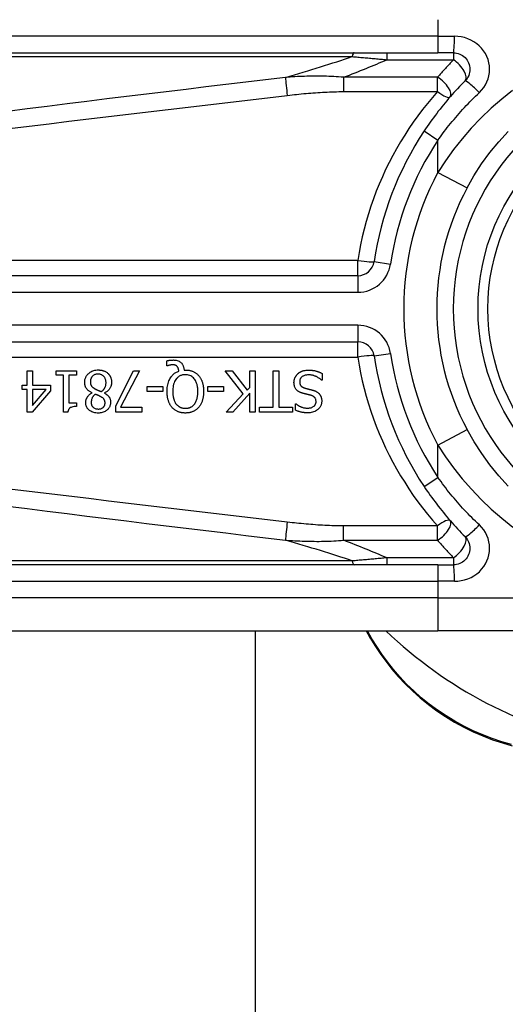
# Model space of a CAD drawing. Header units: inches. Extents: x 19 to 626, y 56 to 294.
# Tile 130 of 256: x 85.332 to 85.911, y 178.701 to 179.874. Entities that reach past the tile are written whole.
import ezdxf

# ---------------------------------------------------------------- set-up
doc = ezdxf.new("R2010")
doc.units = ezdxf.units.IN
doc.header["$MEASUREMENT"] = 0
doc.layers.add('Visible Edges(ANSI)', color=7, linetype='Continuous', lineweight=25)
doc.layers.add('Visible Tangent Edges(ANSI)', color=7, linetype='Continuous', lineweight=25)

msp = doc.modelspace()

# ---------------------------------------------------------------- linework, layer by layer
at = {"layer": 'Visible Edges(ANSI)'}
for p, q in [((85.1812, 179.8345), (85.8302, 179.8345)), ((85.8487, 179.8345), (85.8302, 179.8345)), ((85.7347, 179.5688), (85.0828, 179.5688)), ((85.0828, 179.4901), (85.7347, 179.4901)), ((85.5072, 179.4615), (85.5072, 179.4674)), ((85.5081, 179.4615), (85.5072, 179.4615)), ((85.3404, 179.4554), (85.3468, 179.4554)), ((85.3404, 179.4385), (85.3404, 179.4554)), ((85.3468, 179.4554), (85.3468, 179.4385)), ((85.3753, 179.4504), (85.3753, 179.4554)), ((85.3753, 179.4554), (85.3993, 179.4554)), ((85.384, 179.4504), (85.3753, 179.4504)), ((85.384, 179.406), (85.384, 179.4504)), ((85.3904, 179.4504), (85.3904, 179.4174)), ((85.3993, 179.4504), (85.3904, 179.4504)), ((85.3993, 179.4554), (85.3993, 179.4504)), ((85.4461, 179.4136), (85.4674, 179.4554)), ((85.4744, 179.4554), (85.4519, 179.412)), ((85.4674, 179.4554), (85.4744, 179.4554)), ((85.5276, 179.4564), (85.5291, 179.4564)), ((85.5981, 179.4282), (85.5766, 179.4554)), ((85.5766, 179.4554), (85.5851, 179.4554)), ((85.5851, 179.4554), (85.603, 179.4325)), ((85.6059, 179.4554), (85.6124, 179.4554)), ((85.6059, 179.4357), (85.6059, 179.4554)), ((85.6124, 179.4554), (85.6124, 179.4062)), ((85.6339, 179.412), (85.6339, 179.4554)), ((85.6339, 179.4554), (85.6405, 179.4554)), ((85.6405, 179.4554), (85.6405, 179.412)), ((85.6921, 179.4524), (85.6921, 179.4442)), ((85.3346, 179.4332), (85.3346, 179.4385)), ((85.3346, 179.4385), (85.3404, 179.4385)), ((85.3468, 179.4385), (85.3685, 179.4385)), ((85.3685, 179.4385), (85.3685, 179.4315)), ((85.4836, 179.4309), (85.4836, 179.4368)), ((85.4836, 179.4368), (85.5022, 179.4368)), ((85.5022, 179.4368), (85.5022, 179.4309)), ((85.556, 179.4309), (85.556, 179.4368)), ((85.556, 179.4368), (85.5746, 179.4368)), ((85.5746, 179.4368), (85.5746, 179.4309)), ((85.603, 179.4325), (85.6059, 179.4357)), ((85.6921, 179.4442), (85.6916, 179.4442)), ((85.3404, 179.4332), (85.3346, 179.4332)), ((85.3404, 179.4062), (85.3404, 179.4332)), ((85.3685, 179.4315), (85.3465, 179.4062)), ((85.3468, 179.4332), (85.3468, 179.414)), ((85.3468, 179.414), (85.3633, 179.4332)), ((85.3633, 179.4332), (85.3468, 179.4332)), ((85.4179, 179.4292), (85.4179, 179.4294)), ((85.4329, 179.4291), (85.4329, 179.4289)), ((85.5022, 179.4309), (85.4836, 179.4309)), ((85.5746, 179.4309), (85.556, 179.4309)), ((85.5778, 179.4062), (85.5981, 179.4282)), ((85.6059, 179.4288), (85.5857, 179.4062)), ((85.6059, 179.4062), (85.6059, 179.4288)), ((85.3904, 179.4174), (85.3993, 179.4174)), ((85.3993, 179.4174), (85.3993, 179.4129)), ((85.4461, 179.4062), (85.4461, 179.4136)), ((85.4519, 179.412), (85.4773, 179.412)), ((85.4773, 179.412), (85.4773, 179.4062)), ((85.6174, 179.4062), (85.6174, 179.412)), ((85.6174, 179.412), (85.6339, 179.412)), ((85.6405, 179.412), (85.657, 179.412)), ((85.657, 179.412), (85.657, 179.4062)), ((85.6605, 179.4085), (85.6605, 179.4163)), ((85.6605, 179.4163), (85.661, 179.4163)), ((85.3465, 179.4062), (85.3404, 179.4062)), ((85.3891, 179.406), (85.384, 179.406)), ((85.4773, 179.4062), (85.4461, 179.4062)), ((85.5857, 179.4062), (85.5778, 179.4062)), ((85.6124, 179.4062), (85.6059, 179.4062)), ((85.657, 179.4062), (85.6174, 179.4062)), ((85.8302, 179.2243), (85.1812, 179.2243)), ((85.8302, 179.2243), (85.8487, 179.2243)), ((85.1812, 179.1456), (85.8302, 179.1456)), ((85.6124, 179.1456), (85.6124, 165.5844)), ((85.7446, 179.1456), (85.7492, 179.1376)), ((86.0675, 179.1456), (85.8302, 179.1456))]:
    msp.add_line(p, q, dxfattribs=at)
at = {"layer": 'Visible Edges(ANSI)', "flags": 128}
for points in [[(85.8487, 179.8345), (85.8506, 179.8344), (85.8525, 179.8342), (85.8544, 179.8337), (85.8562, 179.833), (85.8579, 179.8322), (85.8596, 179.8312), (85.8611, 179.8301), (85.8626, 179.8288), (85.8639, 179.8274), (85.865, 179.8258), (85.866, 179.8242), (85.8668, 179.8224), (85.8675, 179.8206), (85.868, 179.8187), (85.8683, 179.8168), (85.8684, 179.8149), (85.8683, 179.8129), (85.868, 179.811), (85.8675, 179.8092), (85.8669, 179.8073), (85.866, 179.8056), (85.865, 179.8039), (85.8639, 179.8024), (85.8626, 179.8009)], [(85.8626, 179.8009), (85.8603, 179.7987), (85.8581, 179.7964), (85.8559, 179.7941), (85.8537, 179.7917), (85.8515, 179.7894), (85.8493, 179.787), (85.8472, 179.7846), (85.8451, 179.7822), (85.843, 179.7798), (85.8409, 179.7773), (85.8388, 179.7749), (85.8367, 179.7724), (85.8347, 179.7699), (85.8327, 179.7674), (85.8307, 179.7648), (85.8288, 179.7623), (85.8268, 179.7597), (85.8249, 179.7571), (85.823, 179.7545), (85.8211, 179.7519), (85.8193, 179.7493), (85.8174, 179.7466), (85.8156, 179.7439), (85.8138, 179.7413)], [(85.865, 179.6735), (85.8732, 179.688), (85.8823, 179.702), (85.8922, 179.7156), (85.9027, 179.7285), (85.9139, 179.7408)], [(85.5072, 179.4674), (85.5076, 179.4675), (85.508, 179.4676), (85.5084, 179.4677), (85.5088, 179.4678), (85.5091, 179.4678), (85.5095, 179.4679), (85.5098, 179.468), (85.5102, 179.468), (85.5105, 179.4681), (85.5108, 179.4681), (85.5111, 179.4681), (85.5114, 179.4682), (85.5117, 179.4682), (85.512, 179.4682), (85.5123, 179.4682), (85.5125, 179.4683), (85.5128, 179.4683), (85.5131, 179.4683), (85.5134, 179.4683), (85.5137, 179.4683), (85.514, 179.4683), (85.5143, 179.4683), (85.5146, 179.4683), (85.5149, 179.4684)], [(85.5138, 179.4626), (85.5136, 179.4626), (85.5134, 179.4626), (85.5133, 179.4626), (85.5131, 179.4626), (85.5129, 179.4626), (85.5128, 179.4626), (85.5126, 179.4626), (85.5124, 179.4626), (85.5122, 179.4625), (85.5121, 179.4625), (85.5119, 179.4625), (85.5117, 179.4624), (85.5115, 179.4624), (85.5114, 179.4624), (85.5112, 179.4623), (85.511, 179.4623), (85.5109, 179.4623), (85.5107, 179.4622), (85.5105, 179.4622), (85.5101, 179.4621), (85.5096, 179.462), (85.5091, 179.4618), (85.5086, 179.4617), (85.5081, 179.4615)], [(85.5194, 179.4607), (85.5193, 179.4608), (85.5191, 179.461), (85.519, 179.4611), (85.5188, 179.4613), (85.5186, 179.4614), (85.5184, 179.4616), (85.5182, 179.4617), (85.518, 179.4618), (85.5178, 179.4619), (85.5176, 179.462), (85.5174, 179.4621), (85.5172, 179.4622), (85.517, 179.4623), (85.5167, 179.4623), (85.5165, 179.4624), (85.5162, 179.4625), (85.5159, 179.4625), (85.5156, 179.4626), (85.5153, 179.4626), (85.515, 179.4626), (85.5147, 179.4626), (85.5144, 179.4626), (85.5141, 179.4626), (85.5138, 179.4626)], [(85.5149, 179.4684), (85.516, 179.4683), (85.5172, 179.4682), (85.5183, 179.468), (85.5195, 179.4677), (85.5206, 179.4673), (85.5216, 179.4669), (85.5224, 179.4663), (85.5232, 179.4658), (85.5238, 179.4653), (85.5243, 179.4648), (85.5248, 179.4644), (85.5252, 179.4638), (85.5255, 179.4633), (85.5259, 179.4628), (85.5262, 179.4622), (85.5265, 179.4616), (85.5267, 179.461), (85.5269, 179.4603), (85.5271, 179.4597), (85.5273, 179.4591), (85.5274, 179.4584), (85.5275, 179.4577), (85.5276, 179.4571), (85.5276, 179.4564)], [(85.5213, 179.455), (85.5213, 179.4552), (85.5213, 179.4554), (85.5213, 179.4556), (85.5212, 179.4559), (85.5212, 179.4561), (85.5212, 179.4563), (85.5211, 179.4565), (85.5211, 179.4567), (85.5211, 179.4569), (85.521, 179.4571), (85.521, 179.4573), (85.5209, 179.4575), (85.5209, 179.4577), (85.5208, 179.4579), (85.5208, 179.4581), (85.5207, 179.4583), (85.5206, 179.4585), (85.5205, 179.4588), (85.5204, 179.459), (85.5203, 179.4594), (85.5201, 179.4597), (85.5199, 179.46), (85.5197, 179.4604), (85.5194, 179.4607)], [(85.4092, 179.4417), (85.4092, 179.4425), (85.4093, 179.4434), (85.4094, 179.4442), (85.4095, 179.4451), (85.4098, 179.4459), (85.41, 179.4467), (85.4104, 179.4475), (85.4107, 179.4483), (85.4111, 179.4491), (85.4116, 179.4498), (85.4121, 179.4505), (85.4127, 179.4511), (85.4133, 179.4518), (85.4139, 179.4524), (85.4147, 179.4531), (85.4156, 179.4537), (85.4166, 179.4543), (85.4177, 179.4549), (85.4188, 179.4554), (85.4201, 179.4558), (85.4213, 179.4561), (85.4226, 179.4563), (85.4239, 179.4565), (85.4252, 179.4565)], [(85.4251, 179.4516), (85.4243, 179.4516), (85.4236, 179.4515), (85.4228, 179.4514), (85.4221, 179.4512), (85.4213, 179.4509), (85.4206, 179.4506), (85.42, 179.4503), (85.4194, 179.4499), (85.419, 179.4495), (85.4185, 179.4492), (85.4182, 179.4488), (85.4178, 179.4484), (85.4175, 179.4479), (85.4172, 179.4475), (85.417, 179.447), (85.4167, 179.4465), (85.4165, 179.446), (85.4164, 179.4455), (85.4162, 179.445), (85.4161, 179.4445), (85.4161, 179.4439), (85.416, 179.4434), (85.416, 179.4428), (85.416, 179.4423)], [(85.4346, 179.4413), (85.4346, 179.4421), (85.4345, 179.4429), (85.4344, 179.4437), (85.4342, 179.4444), (85.434, 179.4452), (85.4337, 179.4459), (85.4334, 179.4466), (85.433, 179.4472), (85.4326, 179.4478), (85.4322, 179.4483), (85.4318, 179.4488), (85.4314, 179.4492), (85.431, 179.4496), (85.4305, 179.4499), (85.4301, 179.4502), (85.4296, 179.4505), (85.429, 179.4508), (85.4285, 179.451), (85.428, 179.4512), (85.4274, 179.4513), (85.4269, 179.4515), (85.4263, 179.4515), (85.4257, 179.4516), (85.4251, 179.4516)], [(85.4252, 179.4565), (85.4257, 179.4565), (85.4261, 179.4565), (85.4265, 179.4565), (85.427, 179.4564), (85.4274, 179.4564), (85.4278, 179.4564), (85.4283, 179.4563), (85.4287, 179.4562), (85.4291, 179.4562), (85.4296, 179.4561), (85.43, 179.456), (85.4304, 179.4559), (85.4308, 179.4558), (85.4313, 179.4556), (85.4317, 179.4555), (85.4321, 179.4553), (85.4326, 179.4551), (85.4332, 179.4549), (85.4338, 179.4546), (85.4344, 179.4542), (85.4351, 179.4538), (85.4358, 179.4533), (85.4364, 179.4528), (85.437, 179.4523)], [(85.437, 179.4523), (85.4373, 179.452), (85.4376, 179.4517), (85.4379, 179.4514), (85.4381, 179.4511), (85.4384, 179.4507), (85.4386, 179.4504), (85.4389, 179.4501), (85.4391, 179.4497), (85.4393, 179.4494), (85.4395, 179.449), (85.4397, 179.4487), (85.4399, 179.4483), (85.44, 179.4479), (85.4402, 179.4475), (85.4404, 179.4471), (85.4405, 179.4466), (85.4407, 179.446), (85.4408, 179.4455), (85.441, 179.4449), (85.4411, 179.4443), (85.4411, 179.4437), (85.4412, 179.443), (85.4412, 179.4424), (85.4412, 179.4418)], [(85.5074, 179.4308), (85.5074, 179.4324), (85.5075, 179.434), (85.5076, 179.4356), (85.5078, 179.4372), (85.5081, 179.4388), (85.5085, 179.4404), (85.509, 179.4419), (85.5095, 179.4434), (85.5101, 179.4448), (85.5108, 179.4461), (85.5115, 179.4472), (85.5122, 179.4483), (85.5129, 179.4492), (85.5135, 179.45), (85.5142, 179.4506), (85.5149, 179.4513), (85.5156, 179.4519), (85.5163, 179.4525), (85.5171, 179.453), (85.5179, 179.4535), (85.5187, 179.4539), (85.5196, 179.4543), (85.5204, 179.4547), (85.5213, 179.455)], [(85.5291, 179.4508), (85.5283, 179.4508), (85.5274, 179.4508), (85.5266, 179.4507), (85.5258, 179.4505), (85.525, 179.4503), (85.5242, 179.45), (85.5234, 179.4497), (85.5226, 179.4494), (85.5219, 179.449), (85.5212, 179.4485), (85.5205, 179.448), (85.5199, 179.4475), (85.5193, 179.4469), (85.5186, 179.4462), (85.5179, 179.4452), (85.5171, 179.444), (85.5164, 179.4426), (85.5157, 179.441), (85.5152, 179.4394), (85.5148, 179.4377), (85.5145, 179.436), (85.5143, 179.4343), (85.5142, 179.4326), (85.5142, 179.4308)], [(85.5291, 179.4564), (85.5299, 179.4564), (85.5306, 179.4564), (85.5314, 179.4563), (85.5321, 179.4563), (85.5328, 179.4562), (85.5336, 179.4561), (85.5343, 179.4559), (85.535, 179.4558), (85.5357, 179.4556), (85.5364, 179.4554), (85.5371, 179.4551), (85.5378, 179.4549), (85.5385, 179.4546), (85.5392, 179.4543), (85.5398, 179.4539), (85.5405, 179.4535), (85.5411, 179.4531), (85.5417, 179.4527), (85.5423, 179.4523), (85.5429, 179.4518), (85.5435, 179.4513), (85.544, 179.4508), (85.5445, 179.4503), (85.545, 179.4497)], [(85.5441, 179.4308), (85.544, 179.4318), (85.544, 179.4329), (85.5439, 179.4339), (85.5439, 179.4349), (85.5437, 179.436), (85.5436, 179.437), (85.5434, 179.438), (85.5431, 179.439), (85.5429, 179.44), (85.5425, 179.4409), (85.5422, 179.4419), (85.5417, 179.4429), (85.5411, 179.444), (85.5405, 179.445), (85.5397, 179.446), (85.5388, 179.447), (85.5378, 179.4479), (85.5368, 179.4487), (85.5356, 179.4494), (85.5344, 179.4499), (85.5331, 179.4503), (85.5318, 179.4506), (85.5304, 179.4508), (85.5291, 179.4508)], [(85.545, 179.4497), (85.5455, 179.4491), (85.546, 179.4485), (85.5464, 179.4479), (85.5468, 179.4472), (85.5472, 179.4466), (85.5476, 179.4459), (85.548, 179.4452), (85.5483, 179.4445), (85.5486, 179.4438), (85.5489, 179.4431), (85.5491, 179.4424), (85.5494, 179.4416), (85.5496, 179.4408), (85.5498, 179.44), (85.55, 179.4392), (85.5502, 179.4384), (85.5503, 179.4375), (85.5505, 179.4366), (85.5506, 179.4357), (85.5507, 179.4348), (85.5508, 179.4338), (85.5508, 179.4329), (85.5509, 179.4319), (85.5509, 179.4308)], [(85.6586, 179.4414), (85.6586, 179.4418), (85.6587, 179.4423), (85.6587, 179.4428), (85.6588, 179.4433), (85.6588, 179.4438), (85.6589, 179.4442), (85.659, 179.4447), (85.6592, 179.4452), (85.6593, 179.4457), (85.6594, 179.4461), (85.6596, 179.4466), (85.6598, 179.447), (85.66, 179.4475), (85.6602, 179.4479), (85.6604, 179.4484), (85.6607, 179.4488), (85.6609, 179.4492), (85.6612, 179.4496), (85.6615, 179.45), (85.6618, 179.4504), (85.6621, 179.4508), (85.6624, 179.4511), (85.6627, 179.4515), (85.6631, 179.4518)], [(85.6631, 179.4518), (85.6634, 179.4521), (85.6637, 179.4523), (85.664, 179.4526), (85.6643, 179.4528), (85.6646, 179.4531), (85.665, 179.4533), (85.6653, 179.4535), (85.6656, 179.4537), (85.666, 179.4539), (85.6663, 179.4541), (85.6667, 179.4543), (85.667, 179.4545), (85.6674, 179.4547), (85.6677, 179.4548), (85.6681, 179.455), (85.6685, 179.4551), (85.6689, 179.4553), (85.6695, 179.4555), (85.6702, 179.4557), (85.671, 179.4558), (85.672, 179.456), (85.6732, 179.4561), (85.6745, 179.4562), (85.6759, 179.4563)], [(85.6764, 179.4506), (85.6755, 179.4506), (85.6746, 179.4505), (85.6737, 179.4504), (85.6728, 179.4503), (85.6719, 179.4501), (85.6711, 179.4499), (85.6703, 179.4496), (85.6696, 179.4492), (85.669, 179.4489), (85.6685, 179.4485), (85.668, 179.4482), (85.6677, 179.4478), (85.6673, 179.4475), (85.667, 179.4471), (85.6667, 179.4467), (85.6664, 179.4463), (85.6662, 179.4458), (85.666, 179.4454), (85.6658, 179.4449), (85.6657, 179.4444), (85.6656, 179.4439), (85.6655, 179.4434), (85.6655, 179.4429), (85.6655, 179.4424)], [(85.6759, 179.4563), (85.6766, 179.4563), (85.6773, 179.4562), (85.678, 179.4562), (85.6787, 179.4562), (85.6795, 179.4561), (85.6802, 179.4561), (85.6809, 179.456), (85.6816, 179.4559), (85.6823, 179.4558), (85.683, 179.4557), (85.6837, 179.4555), (85.6843, 179.4553), (85.685, 179.4552), (85.6857, 179.455), (85.6863, 179.4547), (85.687, 179.4545), (85.6876, 179.4543), (85.6883, 179.4541), (85.6889, 179.4538), (85.6896, 179.4536), (85.6902, 179.4533), (85.6908, 179.453), (85.6915, 179.4527), (85.6921, 179.4524)], [(85.6916, 179.4442), (85.6911, 179.4447), (85.6907, 179.4451), (85.6902, 179.4455), (85.6897, 179.4459), (85.6892, 179.4462), (85.6886, 179.4466), (85.6881, 179.4469), (85.6876, 179.4473), (85.687, 179.4476), (85.6865, 179.4479), (85.6859, 179.4482), (85.6853, 179.4485), (85.6848, 179.4487), (85.6842, 179.449), (85.6836, 179.4492), (85.6829, 179.4495), (85.6822, 179.4497), (85.6815, 179.4499), (85.6807, 179.4501), (85.6799, 179.4503), (85.6791, 179.4504), (85.6782, 179.4505), (85.6773, 179.4506), (85.6764, 179.4506)], [(85.4179, 179.4294), (85.4172, 179.4297), (85.4165, 179.4301), (85.4159, 179.4305), (85.4152, 179.4309), (85.4145, 179.4313), (85.4139, 179.4318), (85.4133, 179.4322), (85.4127, 179.4328), (85.4122, 179.4333), (85.4117, 179.4339), (85.4113, 179.4344), (85.4109, 179.4349), (85.4106, 179.4355), (85.4103, 179.436), (85.4101, 179.4366), (85.4099, 179.4371), (85.4097, 179.4377), (85.4096, 179.4382), (85.4094, 179.4388), (85.4093, 179.4394), (85.4093, 179.4399), (85.4092, 179.4405), (85.4092, 179.4411), (85.4092, 179.4417)], [(85.416, 179.4423), (85.416, 179.4418), (85.416, 179.4412), (85.4161, 179.4407), (85.4161, 179.4402), (85.4162, 179.4397), (85.4164, 179.4391), (85.4166, 179.4386), (85.4168, 179.4382), (85.417, 179.4378), (85.4172, 179.4374), (85.4174, 179.4371), (85.4177, 179.4368), (85.418, 179.4365), (85.4182, 179.4362), (85.4185, 179.436), (85.4189, 179.4357), (85.4192, 179.4355), (85.4195, 179.4352), (85.4199, 179.435), (85.4202, 179.4347), (85.4206, 179.4345), (85.421, 179.4343), (85.4214, 179.4341), (85.4217, 179.4339)], [(85.429, 179.4308), (85.4293, 179.431), (85.4297, 179.4313), (85.43, 179.4315), (85.4303, 179.4318), (85.4306, 179.4321), (85.431, 179.4324), (85.4313, 179.4327), (85.4315, 179.433), (85.4318, 179.4333), (85.4321, 179.4337), (85.4323, 179.434), (85.4326, 179.4344), (85.4328, 179.4347), (85.4331, 179.4352), (85.4333, 179.4356), (85.4336, 179.4361), (85.4338, 179.4367), (85.434, 179.4373), (85.4342, 179.438), (85.4343, 179.4386), (85.4344, 179.4393), (85.4345, 179.44), (85.4346, 179.4406), (85.4346, 179.4413)], [(85.4412, 179.4418), (85.4412, 179.4413), (85.4412, 179.4407), (85.4412, 179.4402), (85.4411, 179.4397), (85.441, 179.4391), (85.4409, 179.4386), (85.4408, 179.4381), (85.4406, 179.4376), (85.4404, 179.4371), (85.4402, 179.4366), (85.44, 179.4361), (85.4397, 179.4356), (85.4394, 179.435), (85.4391, 179.4344), (85.4387, 179.4338), (85.4382, 179.4332), (85.4377, 179.4326), (85.4371, 179.432), (85.4365, 179.4314), (85.4358, 179.4309), (85.4351, 179.4304), (85.4344, 179.4299), (85.4337, 179.4295), (85.4329, 179.4291)], [(85.6684, 179.4289), (85.6679, 179.4291), (85.6674, 179.4293), (85.6668, 179.4295), (85.6663, 179.4297), (85.6658, 179.4299), (85.6653, 179.4302), (85.6648, 179.4304), (85.6643, 179.4307), (85.6639, 179.431), (85.6634, 179.4313), (85.663, 179.4316), (85.6625, 179.432), (85.662, 179.4324), (85.6615, 179.433), (85.661, 179.4336), (85.6605, 179.4343), (85.6601, 179.4351), (85.6597, 179.4359), (85.6593, 179.4368), (85.6591, 179.4377), (85.6589, 179.4386), (85.6587, 179.4395), (85.6587, 179.4404), (85.6586, 179.4414)], [(85.6655, 179.4424), (85.6655, 179.4418), (85.6655, 179.4412), (85.6656, 179.4405), (85.6657, 179.4399), (85.6659, 179.4394), (85.6662, 179.4388), (85.6664, 179.4383), (85.6667, 179.4379), (85.667, 179.4375), (85.6672, 179.4372), (85.6675, 179.437), (85.6677, 179.4367), (85.668, 179.4365), (85.6683, 179.4363), (85.6686, 179.4361), (85.6689, 179.4359), (85.6692, 179.4358), (85.6695, 179.4356), (85.6698, 179.4355), (85.6702, 179.4353), (85.6705, 179.4352), (85.6708, 179.4351), (85.6712, 179.435), (85.6715, 179.4349)], [(85.4104, 179.4176), (85.4104, 179.418), (85.4105, 179.4185), (85.4105, 179.4189), (85.4106, 179.4194), (85.4106, 179.4198), (85.4107, 179.4202), (85.4108, 179.4207), (85.411, 179.4211), (85.4111, 179.4215), (85.4113, 179.422), (85.4115, 179.4224), (85.4117, 179.4229), (85.412, 179.4234), (85.4123, 179.424), (85.4126, 179.4246), (85.413, 179.4252), (85.4135, 179.4258), (85.4141, 179.4264), (85.4146, 179.4269), (85.4152, 179.4275), (85.4159, 179.4279), (85.4165, 179.4284), (85.4172, 179.4288), (85.4179, 179.4292)], [(85.4218, 179.4275), (85.4216, 179.4273), (85.4213, 179.4272), (85.4211, 179.427), (85.4209, 179.4268), (85.4207, 179.4266), (85.4205, 179.4264), (85.4202, 179.4262), (85.42, 179.426), (85.4198, 179.4258), (85.4196, 179.4256), (85.4194, 179.4254), (85.4192, 179.4251), (85.4191, 179.4249), (85.4189, 179.4247), (85.4187, 179.4244), (85.4186, 179.4242), (85.4184, 179.424), (85.4182, 179.4236), (85.4179, 179.423), (85.4176, 179.4222), (85.4173, 179.4212), (85.4171, 179.42), (85.4169, 179.4189), (85.4169, 179.4177)], [(85.4217, 179.4339), (85.4219, 179.4338), (85.4221, 179.4337), (85.4222, 179.4336), (85.4224, 179.4335), (85.4226, 179.4334), (85.4228, 179.4333), (85.4229, 179.4332), (85.4232, 179.4332), (85.4234, 179.4331), (85.4236, 179.433), (85.4238, 179.4329), (85.4241, 179.4327), (85.4244, 179.4326), (85.4247, 179.4325), (85.425, 179.4324), (85.4253, 179.4322), (85.4257, 179.4321), (85.4261, 179.4319), (85.4265, 179.4318), (85.4269, 179.4316), (85.4274, 179.4314), (85.4279, 179.4312), (85.4284, 179.431), (85.429, 179.4308)], [(85.4287, 179.4244), (85.4286, 179.4245), (85.4284, 179.4246), (85.4282, 179.4247), (85.428, 179.4248), (85.4278, 179.4249), (85.4276, 179.425), (85.4273, 179.4252), (85.4271, 179.4253), (85.4268, 179.4254), (85.4265, 179.4256), (85.4262, 179.4257), (85.4259, 179.4259), (85.4256, 179.426), (85.4253, 179.4261), (85.4249, 179.4263), (85.4246, 179.4264), (85.4242, 179.4266), (85.4239, 179.4267), (85.4235, 179.4269), (85.4232, 179.427), (85.4228, 179.4271), (85.4225, 179.4273), (85.4221, 179.4274), (85.4218, 179.4275)], [(85.4334, 179.4173), (85.4334, 179.4175), (85.4334, 179.4178), (85.4334, 179.418), (85.4334, 179.4183), (85.4333, 179.4186), (85.4333, 179.4188), (85.4332, 179.4191), (85.4332, 179.4193), (85.4331, 179.4196), (85.433, 179.4198), (85.4329, 179.4201), (85.4328, 179.4203), (85.4327, 179.4206), (85.4325, 179.4209), (85.4323, 179.4213), (85.4321, 179.4216), (85.4318, 179.422), (85.4314, 179.4224), (85.431, 179.4228), (85.4306, 179.4232), (85.4301, 179.4235), (85.4297, 179.4238), (85.4292, 179.4242), (85.4287, 179.4244)], [(85.4329, 179.4289), (85.4333, 179.4287), (85.4337, 179.4284), (85.4341, 179.4281), (85.4345, 179.4279), (85.4349, 179.4276), (85.4353, 179.4273), (85.4357, 179.427), (85.4361, 179.4267), (85.4365, 179.4263), (85.4368, 179.426), (85.4372, 179.4257), (85.4375, 179.4253), (85.4378, 179.4249), (85.4381, 179.4246), (85.4384, 179.4241), (85.4387, 179.4237), (85.439, 179.4231), (85.4393, 179.4225), (85.4395, 179.4218), (85.4397, 179.4211), (85.4399, 179.4203), (85.44, 179.4196), (85.44, 179.4188), (85.44, 179.418)], [(85.5133, 179.4118), (85.5128, 179.4124), (85.5124, 179.413), (85.5119, 179.4136), (85.5116, 179.4142), (85.5112, 179.4148), (85.5108, 179.4154), (85.5105, 179.416), (85.5102, 179.4167), (85.5099, 179.4173), (85.5096, 179.418), (85.5093, 179.4187), (85.5091, 179.4194), (85.5089, 179.4201), (85.5086, 179.4209), (85.5084, 179.4217), (85.5082, 179.4225), (85.508, 179.4234), (85.5079, 179.4243), (85.5077, 179.4253), (85.5076, 179.4263), (85.5075, 179.4274), (85.5074, 179.4285), (85.5074, 179.4296), (85.5074, 179.4308)], [(85.5142, 179.4308), (85.5142, 179.4303), (85.5142, 179.4297), (85.5142, 179.4292), (85.5142, 179.4286), (85.5143, 179.4281), (85.5143, 179.4275), (85.5144, 179.4269), (85.5144, 179.4264), (85.5145, 179.4258), (85.5146, 179.4253), (85.5147, 179.4247), (85.5148, 179.4242), (85.5149, 179.4236), (85.515, 179.4231), (85.5151, 179.4226), (85.5153, 179.422), (85.5154, 179.4214), (85.5157, 179.4208), (85.5159, 179.42), (85.5163, 179.4192), (85.5166, 179.4184), (85.5171, 179.4176), (85.5176, 179.4167), (85.5182, 179.4159)], [(85.54, 179.4159), (85.5403, 179.4163), (85.5406, 179.4167), (85.5409, 179.4171), (85.5411, 179.4176), (85.5414, 179.418), (85.5416, 179.4185), (85.5418, 179.4189), (85.542, 179.4194), (85.5422, 179.4198), (85.5424, 179.4203), (85.5426, 179.4208), (85.5427, 179.4213), (85.5429, 179.4218), (85.5431, 179.4224), (85.5432, 179.423), (85.5434, 179.4237), (85.5435, 179.4244), (85.5436, 179.4251), (85.5438, 179.4259), (85.5439, 179.4268), (85.5439, 179.4277), (85.544, 179.4287), (85.544, 179.4297), (85.5441, 179.4308)], [(85.5509, 179.4308), (85.5509, 179.43), (85.5508, 179.4292), (85.5508, 179.4284), (85.5508, 179.4276), (85.5507, 179.4268), (85.5506, 179.426), (85.5505, 179.4252), (85.5504, 179.4244), (85.5503, 179.4236), (85.5501, 179.4228), (85.5499, 179.422), (85.5497, 179.4213), (85.5495, 179.4205), (85.5493, 179.4197), (85.549, 179.419), (85.5487, 179.4182), (85.5484, 179.4174), (85.548, 179.4166), (85.5476, 179.4158), (85.5472, 179.415), (85.5467, 179.4142), (85.5462, 179.4134), (85.5456, 179.4126), (85.545, 179.4118)], [(85.6785, 179.4264), (85.678, 179.4265), (85.6776, 179.4266), (85.6771, 179.4267), (85.6767, 179.4268), (85.6762, 179.4269), (85.6758, 179.427), (85.6754, 179.4272), (85.6749, 179.4273), (85.6745, 179.4274), (85.6741, 179.4275), (85.6736, 179.4276), (85.6732, 179.4277), (85.6728, 179.4278), (85.6724, 179.4279), (85.672, 179.428), (85.6716, 179.4281), (85.6711, 179.4282), (85.6707, 179.4283), (85.6703, 179.4284), (85.6699, 179.4285), (85.6696, 179.4286), (85.6692, 179.4287), (85.6688, 179.4288), (85.6684, 179.4289)], [(85.6715, 179.4349), (85.6719, 179.4347), (85.6722, 179.4347), (85.6726, 179.4346), (85.6729, 179.4345), (85.6732, 179.4344), (85.6735, 179.4343), (85.6737, 179.4343), (85.674, 179.4342), (85.6743, 179.4341), (85.6746, 179.434), (85.6749, 179.434), (85.6752, 179.4339), (85.6755, 179.4338), (85.6758, 179.4338), (85.6761, 179.4337), (85.6765, 179.4336), (85.6769, 179.4335), (85.6773, 179.4334), (85.6777, 179.4333), (85.6782, 179.4332), (85.6787, 179.4331), (85.6792, 179.4329), (85.6798, 179.4328), (85.6804, 179.4326)], [(85.6849, 179.4187), (85.6849, 179.4193), (85.6848, 179.4199), (85.6848, 179.4205), (85.6846, 179.4211), (85.6845, 179.4216), (85.6842, 179.4222), (85.684, 179.4227), (85.6837, 179.4231), (85.6834, 179.4235), (85.6832, 179.4238), (85.6829, 179.4241), (85.6826, 179.4243), (85.6823, 179.4246), (85.682, 179.4248), (85.6817, 179.425), (85.6814, 179.4252), (85.681, 179.4254), (85.6807, 179.4256), (85.6803, 179.4257), (85.68, 179.4259), (85.6796, 179.426), (85.6792, 179.4261), (85.6789, 179.4263), (85.6785, 179.4264)], [(85.6804, 179.4326), (85.6807, 179.4325), (85.681, 179.4325), (85.6813, 179.4324), (85.6816, 179.4323), (85.6818, 179.4322), (85.6821, 179.4321), (85.6824, 179.432), (85.6827, 179.4319), (85.683, 179.4318), (85.6833, 179.4317), (85.6835, 179.4316), (85.6838, 179.4315), (85.6841, 179.4313), (85.6844, 179.4312), (85.6846, 179.4311), (85.6849, 179.431), (85.6852, 179.4308), (85.6855, 179.4306), (85.6859, 179.4304), (85.6864, 179.4301), (85.6869, 179.4297), (85.6874, 179.4293), (85.688, 179.4288), (85.6885, 179.4283)], [(85.6885, 179.4283), (85.6887, 179.428), (85.6889, 179.4278), (85.6891, 179.4276), (85.6893, 179.4274), (85.6895, 179.4271), (85.6896, 179.4269), (85.6898, 179.4266), (85.69, 179.4264), (85.6901, 179.4261), (85.6903, 179.4259), (85.6904, 179.4256), (85.6905, 179.4253), (85.6906, 179.4251), (85.6908, 179.4248), (85.6909, 179.4245), (85.691, 179.4242), (85.6911, 179.4238), (85.6912, 179.4234), (85.6914, 179.4229), (85.6915, 179.4223), (85.6916, 179.4217), (85.6917, 179.421), (85.6917, 179.4202), (85.6917, 179.4194)], [(85.3993, 179.4129), (85.3979, 179.4128), (85.3966, 179.4128), (85.3952, 179.4126), (85.394, 179.4123), (85.3929, 179.4119), (85.392, 179.4116), (85.3915, 179.4112), (85.3912, 179.411), (85.3909, 179.4107), (85.3907, 179.4105), (85.3905, 179.4102), (85.3903, 179.4099), (85.3901, 179.4097), (85.3899, 179.4093), (85.3898, 179.409), (85.3897, 179.4087), (85.3896, 179.4084), (85.3895, 179.4081), (85.3894, 179.4077), (85.3893, 179.4074), (85.3892, 179.407), (85.3892, 179.4067), (85.3892, 179.4064), (85.3891, 179.406)], [(85.4252, 179.4051), (85.4239, 179.4051), (85.4226, 179.4052), (85.4212, 179.4054), (85.4199, 179.4057), (85.4187, 179.4061), (85.4175, 179.4066), (85.4164, 179.4072), (85.4156, 179.4077), (85.4148, 179.4083), (85.4142, 179.4088), (85.4137, 179.4093), (85.4132, 179.4098), (85.4127, 179.4104), (85.4123, 179.4109), (85.412, 179.4115), (85.4116, 179.4121), (85.4113, 179.4128), (85.4111, 179.4134), (85.4109, 179.4141), (85.4107, 179.4148), (85.4106, 179.4155), (85.4105, 179.4162), (85.4104, 179.4169), (85.4104, 179.4176)], [(85.4169, 179.4177), (85.4169, 179.4173), (85.4169, 179.4169), (85.4169, 179.4165), (85.417, 179.4161), (85.4171, 179.4157), (85.4172, 179.4153), (85.4173, 179.415), (85.4174, 179.4146), (85.4176, 179.4142), (85.4178, 179.4139), (85.418, 179.4135), (85.4182, 179.4132), (85.4184, 179.4129), (85.4187, 179.4126), (85.4189, 179.4123), (85.4192, 179.412), (85.4196, 179.4116), (85.4202, 179.4113), (85.4208, 179.4109), (85.4217, 179.4105), (85.4225, 179.4102), (85.4234, 179.4101), (85.4243, 179.41), (85.4253, 179.4099)], [(85.44, 179.418), (85.44, 179.4173), (85.44, 179.4165), (85.4399, 179.4158), (85.4397, 179.4151), (85.4395, 179.4144), (85.4393, 179.4137), (85.439, 179.413), (85.4387, 179.4123), (85.4383, 179.4117), (85.4379, 179.411), (85.4375, 179.4104), (85.437, 179.4099), (85.4365, 179.4093), (85.4359, 179.4088), (85.4352, 179.4082), (85.4343, 179.4076), (85.4334, 179.407), (85.4324, 179.4065), (85.4312, 179.406), (85.4301, 179.4057), (85.4289, 179.4054), (85.4277, 179.4052), (85.4264, 179.4051), (85.4252, 179.4051)], [(85.4253, 179.4099), (85.426, 179.4099), (85.4268, 179.41), (85.4275, 179.4101), (85.4283, 179.4103), (85.429, 179.4106), (85.4296, 179.4109), (85.4302, 179.4112), (85.4307, 179.4115), (85.4311, 179.4119), (85.4314, 179.4122), (85.4317, 179.4125), (85.432, 179.4128), (85.4322, 179.4131), (85.4324, 179.4134), (85.4326, 179.4138), (85.4328, 179.4141), (85.433, 179.4145), (85.4331, 179.4149), (85.4332, 179.4153), (85.4333, 179.4157), (85.4333, 179.4161), (85.4334, 179.4165), (85.4334, 179.4169), (85.4334, 179.4173)], [(85.5291, 179.4051), (85.5285, 179.4051), (85.5279, 179.4052), (85.5272, 179.4052), (85.5266, 179.4053), (85.526, 179.4053), (85.5254, 179.4054), (85.5247, 179.4055), (85.5241, 179.4056), (85.5235, 179.4058), (85.5229, 179.4059), (85.5223, 179.4061), (85.5217, 179.4063), (85.5211, 179.4065), (85.5205, 179.4067), (85.5199, 179.407), (85.5192, 179.4073), (85.5185, 179.4077), (85.5177, 179.4081), (85.5169, 179.4086), (85.5161, 179.4092), (85.5154, 179.4098), (85.5146, 179.4104), (85.5139, 179.4111), (85.5133, 179.4118)], [(85.5182, 179.4159), (85.5185, 179.4155), (85.5189, 179.4151), (85.5192, 179.4147), (85.5196, 179.4144), (85.52, 179.414), (85.5204, 179.4137), (85.5208, 179.4134), (85.5212, 179.4131), (85.5216, 179.4128), (85.5221, 179.4125), (85.5225, 179.4123), (85.523, 179.412), (85.5235, 179.4118), (85.524, 179.4116), (85.5245, 179.4115), (85.525, 179.4113), (85.5255, 179.4112), (85.526, 179.4111), (85.5265, 179.411), (85.527, 179.4109), (85.5275, 179.4109), (85.5281, 179.4108), (85.5286, 179.4108), (85.5291, 179.4108)], [(85.5291, 179.4108), (85.5295, 179.4108), (85.53, 179.4108), (85.5304, 179.4108), (85.5309, 179.4109), (85.5313, 179.4109), (85.5317, 179.411), (85.5322, 179.4111), (85.5326, 179.4111), (85.533, 179.4112), (85.5335, 179.4114), (85.5339, 179.4115), (85.5343, 179.4116), (85.5347, 179.4118), (85.5351, 179.412), (85.5356, 179.4122), (85.5361, 179.4124), (85.5366, 179.4127), (85.5371, 179.4131), (85.5376, 179.4135), (85.5382, 179.4139), (85.5387, 179.4144), (85.5391, 179.4149), (85.5396, 179.4154), (85.54, 179.4159)], [(85.545, 179.4118), (85.5445, 179.4113), (85.544, 179.4108), (85.5434, 179.4103), (85.5429, 179.4098), (85.5423, 179.4093), (85.5417, 179.4089), (85.5411, 179.4085), (85.5405, 179.4081), (85.5399, 179.4077), (85.5392, 179.4074), (85.5386, 179.407), (85.5379, 179.4068), (85.5372, 179.4065), (85.5365, 179.4062), (85.5358, 179.406), (85.5351, 179.4058), (85.5343, 179.4057), (85.5336, 179.4055), (85.5329, 179.4054), (85.5321, 179.4053), (85.5314, 179.4052), (85.5306, 179.4052), (85.5299, 179.4051), (85.5291, 179.4051)], [(85.661, 179.4163), (85.6614, 179.416), (85.6618, 179.4157), (85.6621, 179.4154), (85.6625, 179.4151), (85.6629, 179.4148), (85.6633, 179.4145), (85.6637, 179.4143), (85.6642, 179.414), (85.6646, 179.4138), (85.665, 179.4135), (85.6654, 179.4133), (85.6659, 179.4131), (85.6663, 179.4129), (85.6668, 179.4127), (85.6673, 179.4125), (85.6678, 179.4122), (85.6685, 179.412), (85.6693, 179.4117), (85.6701, 179.4115), (85.671, 179.4113), (85.6719, 179.4112), (85.6729, 179.4111), (85.6738, 179.411), (85.6747, 179.411)], [(85.6747, 179.411), (85.6756, 179.411), (85.6764, 179.411), (85.6773, 179.4112), (85.6781, 179.4113), (85.679, 179.4115), (85.6798, 179.4118), (85.6805, 179.4121), (85.6812, 179.4125), (85.6817, 179.4128), (85.6822, 179.4132), (85.6826, 179.4135), (85.683, 179.4138), (85.6833, 179.4142), (85.6836, 179.4145), (85.6838, 179.4149), (85.684, 179.4153), (85.6843, 179.4156), (85.6844, 179.4161), (85.6846, 179.4165), (85.6847, 179.4169), (85.6848, 179.4174), (85.6849, 179.4178), (85.6849, 179.4182), (85.6849, 179.4187)], [(85.6917, 179.4194), (85.6917, 179.4186), (85.6916, 179.4178), (85.6915, 179.417), (85.6914, 179.4162), (85.6912, 179.4154), (85.6909, 179.4147), (85.6906, 179.4139), (85.6902, 179.4132), (85.6898, 179.4125), (85.6894, 179.4119), (85.6889, 179.4112), (85.6884, 179.4106), (85.6878, 179.41), (85.6872, 179.4094), (85.6864, 179.4088), (85.6855, 179.4081), (85.6844, 179.4075), (85.6833, 179.4069), (85.682, 179.4064), (85.6807, 179.406), (85.6793, 179.4057), (85.6779, 179.4055), (85.6766, 179.4053), (85.6752, 179.4053)], [(85.6752, 179.4053), (85.6746, 179.4053), (85.674, 179.4053), (85.6735, 179.4053), (85.6729, 179.4054), (85.6723, 179.4054), (85.6718, 179.4054), (85.6712, 179.4055), (85.6706, 179.4056), (85.6701, 179.4056), (85.6695, 179.4057), (85.669, 179.4058), (85.6684, 179.4059), (85.6678, 179.406), (85.6673, 179.4061), (85.6667, 179.4063), (85.6661, 179.4064), (85.6655, 179.4066), (85.6648, 179.4068), (85.6642, 179.407), (85.6635, 179.4072), (85.6628, 179.4075), (85.662, 179.4078), (85.6613, 179.4081), (85.6605, 179.4085)], [(85.914, 179.3182), (85.9028, 179.3305), (85.8923, 179.3434), (85.8824, 179.3569), (85.8733, 179.3709), (85.865, 179.3854)], [(85.8138, 179.3176), (85.8156, 179.3149), (85.8174, 179.3122), (85.8193, 179.3096), (85.8211, 179.307), (85.823, 179.3043), (85.8249, 179.3017), (85.8268, 179.2992), (85.8288, 179.2966), (85.8307, 179.294), (85.8327, 179.2915), (85.8347, 179.289), (85.8367, 179.2865), (85.8388, 179.284), (85.8409, 179.2815), (85.843, 179.2791), (85.8451, 179.2766), (85.8472, 179.2742), (85.8493, 179.2718), (85.8515, 179.2695), (85.8537, 179.2671), (85.8559, 179.2648), (85.8581, 179.2625), (85.8603, 179.2602), (85.8626, 179.2579)], [(85.8626, 179.2579), (85.8639, 179.2565), (85.865, 179.2549), (85.866, 179.2533), (85.8668, 179.2515), (85.8675, 179.2497), (85.868, 179.2478), (85.8683, 179.2459), (85.8684, 179.244), (85.8683, 179.2421), (85.868, 179.2402), (85.8675, 179.2383), (85.8668, 179.2365), (85.866, 179.2347), (85.865, 179.233), (85.8639, 179.2315), (85.8626, 179.2301), (85.8612, 179.2288), (85.8596, 179.2276), (85.858, 179.2266), (85.8562, 179.2258), (85.8544, 179.2252), (85.8525, 179.2247), (85.8506, 179.2244), (85.8487, 179.2243)], [(85.7492, 179.1376), (85.755, 179.1281), (85.7613, 179.1186), (85.768, 179.1093), (85.7753, 179.1001), (85.783, 179.0911), (85.7913, 179.0824), (85.8, 179.0739), (85.8091, 179.0657), (85.8188, 179.0579), (85.8288, 179.0504), (85.8392, 179.0434), (85.85, 179.0369), (85.8611, 179.0309), (85.8723, 179.0253), (85.8838, 179.0203), (85.8954, 179.0159), (85.9071, 179.012), (85.9188, 179.0087)]]:
    msp.add_lwpolyline(points, dxfattribs=at)
at = {"layer": 'Visible Edges(ANSI)'}
msp.add_circle((86.1339, 179.5294), 0.2559, dxfattribs=at)
for centre, radius, start, end in [((86.1339, 179.5294), 0.3839, 146.5037, 171.5867), ((86.1339, 179.5294), 0.3051, 151.8328, 208.1672), ((85.7347, 179.5885), 0.0197, 270, 351.5867), ((85.7347, 179.4704), 0.0197, 8.4133, 90), ((86.1339, 179.5294), 0.3839, 188.4133, 213.4963), ((86.1339, 179.5286), 0.5295, 226.3272, 258.3795)]:
    msp.add_arc(centre, radius, start, end, dxfattribs=at)
at = {"layer": 'Visible Tangent Edges(ANSI)'}
for p, q in [((85.8302, 179.8739), (85.8302, 179.8542)), ((85.8302, 179.8542), (85.1812, 179.8542)), ((85.8302, 179.8542), (85.8302, 179.8345)), ((85.8302, 179.8542), (85.8499, 179.8542)), ((85.7693, 179.8345), (85.7693, 179.8262)), ((85.8487, 179.8345), (85.8487, 179.8262)), ((85.1789, 179.8299), (85.728, 179.8299)), ((85.7693, 179.8262), (85.8487, 179.8262)), ((85.7177, 179.8053), (85.7177, 179.7882)), ((85.8299, 179.8053), (85.7177, 179.8053)), ((85.8299, 179.7882), (85.8299, 179.8053)), ((85.7177, 179.7882), (85.8299, 179.7882)), ((85.8138, 179.7413), (85.8302, 179.7304)), ((85.8302, 179.692), (85.8302, 179.7304)), ((85.8302, 179.692), (85.865, 179.6735)), ((85.7347, 179.5871), (85.0828, 179.5871)), ((85.7347, 179.5688), (85.7347, 179.5871)), ((85.7542, 179.5856), (85.7737, 179.5827)), ((85.7347, 179.5688), (85.7347, 179.5491)), ((85.0828, 179.5491), (85.7347, 179.5491)), ((85.7347, 179.5098), (85.0828, 179.5098)), ((85.7347, 179.5098), (85.7347, 179.4901)), ((85.7347, 179.4718), (85.7347, 179.4901)), ((85.0828, 179.4718), (85.7347, 179.4718)), ((85.7542, 179.4733), (85.7737, 179.4761)), ((85.8302, 179.3668), (85.865, 179.3854)), ((85.8302, 179.3284), (85.8302, 179.3668)), ((85.8138, 179.3176), (85.8302, 179.3284)), ((85.8299, 179.2706), (85.7177, 179.2706)), ((85.7177, 179.2535), (85.7177, 179.2706)), ((85.8299, 179.2535), (85.8299, 179.2706)), ((85.7177, 179.2535), (85.8299, 179.2535)), ((85.728, 179.2289), (85.1789, 179.2289)), ((85.7693, 179.2326), (85.7693, 179.2243)), ((85.8487, 179.2326), (85.7693, 179.2326)), ((85.8302, 179.2243), (85.8302, 179.2046)), ((85.8487, 179.2326), (85.8487, 179.2243)), ((85.1812, 179.2046), (85.8302, 179.2046)), ((85.8499, 179.2046), (85.8302, 179.2046)), ((85.8302, 179.2046), (85.8302, 179.1849)), ((85.8302, 179.1849), (85.1812, 179.1849)), ((85.8302, 179.1849), (86.1014, 179.1849)), ((85.8302, 179.1849), (85.8302, 179.1456)), ((85.7516, 179.1361), (85.7461, 179.1456))]:
    msp.add_line(p, q, dxfattribs=at)
at = {"layer": 'Visible Tangent Edges(ANSI)', "flags": 128}
for points in [[(85.8796, 179.787), (85.8823, 179.7899), (85.8848, 179.793), (85.8869, 179.7963), (85.8887, 179.7998), (85.8901, 179.8034), (85.8911, 179.8072), (85.8917, 179.811), (85.8919, 179.8149), (85.8917, 179.8188), (85.891, 179.8226), (85.89, 179.8263), (85.8886, 179.83), (85.8868, 179.8335), (85.8847, 179.8368), (85.8823, 179.8399), (85.8795, 179.8428), (85.8765, 179.8453), (85.8732, 179.8476), (85.8696, 179.8496), (85.8659, 179.8512), (85.862, 179.8525), (85.8581, 179.8534), (85.854, 179.854), (85.8499, 179.8542)], [(85.728, 179.8299), (85.7297, 179.8298), (85.7314, 179.8296), (85.7331, 179.8295), (85.7348, 179.8293), (85.7365, 179.8292), (85.7382, 179.829), (85.74, 179.8289), (85.7417, 179.8287), (85.7434, 179.8286), (85.7451, 179.8284), (85.7468, 179.8283), (85.7486, 179.8281), (85.7503, 179.828), (85.752, 179.8278), (85.7537, 179.8276), (85.7555, 179.8275), (85.7572, 179.8273), (85.7589, 179.8272), (85.7607, 179.827), (85.7624, 179.8268), (85.7641, 179.8267), (85.7659, 179.8265), (85.7676, 179.8264), (85.7693, 179.8262)], [(85.8487, 179.8262), (85.8479, 179.8254), (85.8471, 179.8245), (85.8463, 179.8237), (85.8455, 179.8228), (85.8447, 179.822), (85.8439, 179.8211), (85.8431, 179.8203), (85.8423, 179.8194), (85.8415, 179.8185), (85.8407, 179.8177), (85.8399, 179.8168), (85.8391, 179.8159), (85.8384, 179.8151), (85.8376, 179.8142), (85.8368, 179.8133), (85.836, 179.8124), (85.8353, 179.8116), (85.8345, 179.8107), (85.8337, 179.8098), (85.8329, 179.8089), (85.8322, 179.808), (85.8314, 179.8071), (85.8307, 179.8062), (85.8299, 179.8053)], [(85.6484, 179.8052), (85.6247, 179.8024), (85.6011, 179.7995), (85.5774, 179.7967), (85.5537, 179.7938), (85.53, 179.7909), (85.5064, 179.7881), (85.4827, 179.7852), (85.459, 179.7823), (85.4354, 179.7794), (85.4117, 179.7764), (85.3881, 179.7735), (85.3644, 179.7706), (85.3407, 179.7677), (85.3171, 179.7647)], [(85.7177, 179.8053), (85.7148, 179.8056), (85.7118, 179.8058), (85.7089, 179.806), (85.706, 179.8061), (85.7031, 179.8063), (85.7002, 179.8064), (85.6973, 179.8065), (85.6944, 179.8065), (85.6915, 179.8066), (85.6886, 179.8066), (85.6857, 179.8066), (85.6828, 179.8066), (85.6799, 179.8066), (85.677, 179.8065), (85.6741, 179.8065), (85.6713, 179.8064), (85.6684, 179.8063), (85.6655, 179.8062), (85.6627, 179.8061), (85.6598, 179.8059), (85.6569, 179.8058), (85.6541, 179.8056), (85.6512, 179.8054), (85.6484, 179.8052)], [(85.6507, 179.7837), (85.6535, 179.784), (85.6563, 179.7843), (85.6591, 179.7846), (85.6618, 179.7849), (85.6646, 179.7852), (85.6674, 179.7855), (85.6702, 179.7858), (85.673, 179.786), (85.6758, 179.7862), (85.6786, 179.7865), (85.6813, 179.7867), (85.6841, 179.7869), (85.6869, 179.7871), (85.6897, 179.7873), (85.6925, 179.7874), (85.6953, 179.7876), (85.6981, 179.7877), (85.7009, 179.7879), (85.7037, 179.788), (85.7065, 179.7881), (85.7093, 179.7881), (85.7121, 179.7882), (85.7149, 179.7882), (85.7177, 179.7882)], [(85.8299, 179.7882), (85.8238, 179.7812), (85.8178, 179.7741), (85.812, 179.7668), (85.8064, 179.7594), (85.8009, 179.7518), (85.7957, 179.7441), (85.7906, 179.7363), (85.7857, 179.7283), (85.7809, 179.7202), (85.7764, 179.712), (85.7721, 179.7037), (85.7679, 179.6953), (85.764, 179.6868), (85.7602, 179.6781), (85.7567, 179.6694), (85.7534, 179.6605), (85.7503, 179.6516), (85.7474, 179.6426), (85.7447, 179.6335), (85.7423, 179.6243), (85.7401, 179.6151), (85.7381, 179.6058), (85.7363, 179.5965), (85.7347, 179.5871)], [(85.9193, 179.7896), (85.9063, 179.7792), (85.8936, 179.7683), (85.8815, 179.7567), (85.8699, 179.7447), (85.859, 179.7321), (85.8487, 179.7191), (85.8391, 179.7058), (85.8302, 179.692)], [(85.8302, 179.7304), (85.8321, 179.7329), (85.8339, 179.7355), (85.8357, 179.738), (85.8376, 179.7405), (85.8395, 179.743), (85.8414, 179.7454), (85.8434, 179.7479), (85.8454, 179.7503), (85.8473, 179.7527), (85.8494, 179.7551), (85.8514, 179.7575), (85.8534, 179.7599), (85.8555, 179.7623), (85.8576, 179.7646), (85.8597, 179.7669), (85.8619, 179.7692), (85.864, 179.7715), (85.8662, 179.7738), (85.8684, 179.776), (85.8706, 179.7783), (85.8728, 179.7805), (85.875, 179.7827), (85.8773, 179.7849), (85.8796, 179.787)], [(85.3194, 179.7443), (85.3431, 179.7471), (85.3667, 179.75), (85.3904, 179.7529), (85.414, 179.7557), (85.4377, 179.7585), (85.4614, 179.7614), (85.485, 179.7642), (85.5087, 179.767), (85.5324, 179.7698), (85.556, 179.7726), (85.5797, 179.7754), (85.6034, 179.7782), (85.627, 179.7809), (85.6507, 179.7837)], [(85.7347, 179.4718), (85.7363, 179.4624), (85.7381, 179.453), (85.7401, 179.4437), (85.7423, 179.4345), (85.7447, 179.4254), (85.7474, 179.4163), (85.7503, 179.4073), (85.7534, 179.3983), (85.7567, 179.3895), (85.7602, 179.3807), (85.764, 179.3721), (85.7679, 179.3636), (85.7721, 179.3551), (85.7764, 179.3468), (85.7809, 179.3386), (85.7857, 179.3305), (85.7906, 179.3226), (85.7957, 179.3147), (85.8009, 179.307), (85.8064, 179.2995), (85.812, 179.2921), (85.8178, 179.2848), (85.8238, 179.2776), (85.8299, 179.2706)], [(85.8302, 179.3668), (85.8391, 179.3531), (85.8488, 179.3398), (85.8591, 179.3268), (85.8701, 179.3143), (85.8817, 179.3022), (85.8938, 179.2907), (85.9064, 179.2797), (85.9194, 179.2692)], [(85.8796, 179.2718), (85.8773, 179.274), (85.875, 179.2762), (85.8728, 179.2784), (85.8706, 179.2806), (85.8684, 179.2828), (85.8662, 179.285), (85.864, 179.2873), (85.8619, 179.2896), (85.8597, 179.2919), (85.8576, 179.2942), (85.8555, 179.2966), (85.8534, 179.2989), (85.8514, 179.3013), (85.8494, 179.3037), (85.8473, 179.3061), (85.8454, 179.3085), (85.8434, 179.311), (85.8414, 179.3134), (85.8395, 179.3159), (85.8376, 179.3184), (85.8357, 179.3209), (85.8339, 179.3234), (85.8321, 179.3259), (85.8302, 179.3284)], [(85.6507, 179.2751), (85.627, 179.2779), (85.6034, 179.2807), (85.5797, 179.2835), (85.556, 179.2862), (85.5324, 179.289), (85.5087, 179.2918), (85.485, 179.2947), (85.4614, 179.2975), (85.4377, 179.3003), (85.414, 179.3032), (85.3904, 179.306), (85.3667, 179.3089), (85.3431, 179.3117), (85.3194, 179.3146)], [(85.3171, 179.2941), (85.3407, 179.2912), (85.3644, 179.2883), (85.3881, 179.2853), (85.4117, 179.2824), (85.4354, 179.2795), (85.459, 179.2766), (85.4827, 179.2737), (85.5064, 179.2708), (85.53, 179.2679), (85.5537, 179.265), (85.5774, 179.2622), (85.6011, 179.2593), (85.6247, 179.2565), (85.6484, 179.2536)], [(85.7177, 179.2706), (85.7149, 179.2706), (85.7121, 179.2707), (85.7093, 179.2707), (85.7065, 179.2708), (85.7037, 179.2709), (85.7009, 179.271), (85.6981, 179.2711), (85.6953, 179.2712), (85.6925, 179.2714), (85.6897, 179.2716), (85.6869, 179.2717), (85.6841, 179.2719), (85.6813, 179.2722), (85.6786, 179.2724), (85.6758, 179.2726), (85.673, 179.2728), (85.6702, 179.2731), (85.6674, 179.2734), (85.6646, 179.2736), (85.6618, 179.2739), (85.6591, 179.2742), (85.6563, 179.2745), (85.6535, 179.2748), (85.6507, 179.2751)], [(85.8499, 179.2046), (85.854, 179.2048), (85.8581, 179.2054), (85.8621, 179.2063), (85.866, 179.2076), (85.8697, 179.2093), (85.8732, 179.2113), (85.8765, 179.2136), (85.8796, 179.2161), (85.8823, 179.219), (85.8848, 179.2221), (85.8869, 179.2254), (85.8887, 179.2289), (85.8901, 179.2326), (85.8911, 179.2363), (85.8917, 179.2402), (85.8919, 179.244), (85.8917, 179.2479), (85.891, 179.2517), (85.89, 179.2555), (85.8886, 179.2591), (85.8869, 179.2626), (85.8848, 179.2659), (85.8823, 179.269), (85.8796, 179.2718)], [(85.6484, 179.2536), (85.6512, 179.2534), (85.6541, 179.2533), (85.6569, 179.2531), (85.6598, 179.2529), (85.6627, 179.2528), (85.6655, 179.2527), (85.6684, 179.2526), (85.6713, 179.2525), (85.6741, 179.2524), (85.677, 179.2523), (85.6799, 179.2523), (85.6828, 179.2523), (85.6857, 179.2522), (85.6886, 179.2522), (85.6915, 179.2523), (85.6944, 179.2523), (85.6973, 179.2524), (85.7002, 179.2525), (85.7031, 179.2526), (85.706, 179.2527), (85.7089, 179.2529), (85.7118, 179.2531), (85.7148, 179.2533), (85.7177, 179.2535)], [(85.8299, 179.2535), (85.8307, 179.2526), (85.8314, 179.2517), (85.8322, 179.2508), (85.833, 179.2499), (85.8337, 179.2491), (85.8345, 179.2482), (85.8353, 179.2473), (85.836, 179.2464), (85.8368, 179.2455), (85.8376, 179.2446), (85.8384, 179.2438), (85.8391, 179.2429), (85.8399, 179.242), (85.8407, 179.2412), (85.8415, 179.2403), (85.8423, 179.2394), (85.8431, 179.2386), (85.8439, 179.2377), (85.8447, 179.2369), (85.8455, 179.236), (85.8463, 179.2352), (85.8471, 179.2343), (85.8479, 179.2335), (85.8487, 179.2326)], [(85.7693, 179.2326), (85.7676, 179.2325), (85.7659, 179.2323), (85.7641, 179.2322), (85.7624, 179.232), (85.7607, 179.2318), (85.7589, 179.2317), (85.7572, 179.2315), (85.7555, 179.2314), (85.7537, 179.2312), (85.752, 179.231), (85.7503, 179.2309), (85.7486, 179.2307), (85.7468, 179.2306), (85.7451, 179.2304), (85.7434, 179.2303), (85.7417, 179.2301), (85.74, 179.23), (85.7382, 179.2298), (85.7365, 179.2297), (85.7348, 179.2295), (85.7331, 179.2294), (85.7314, 179.2292), (85.7297, 179.2291), (85.728, 179.2289)], [(85.9179, 179.01), (85.9064, 179.0133), (85.8949, 179.0171), (85.8836, 179.0215), (85.8724, 179.0264), (85.8613, 179.0318), (85.8505, 179.0378), (85.84, 179.0442), (85.8297, 179.051), (85.8199, 179.0583), (85.8104, 179.0659), (85.8015, 179.0739), (85.7929, 179.0822), (85.7848, 179.0908), (85.7772, 179.0996), (85.7701, 179.1085), (85.7634, 179.1177), (85.7573, 179.1269), (85.7516, 179.1361)]]:
    msp.add_lwpolyline(points, dxfattribs=at)
at = {"layer": 'Visible Tangent Edges(ANSI)'}
msp.add_circle((86.1339, 179.5294), 0.2441, dxfattribs=at)
for centre, radius, start, end in [((86.1339, 179.5294), 0.2854, 32.8812, 327.1188), ((86.1339, 179.5294), 0.3642, 146.5037, 171.5867), ((86.1339, 179.5294), 0.3445, 151.8328, 208.1672), ((85.7347, 179.5885), 0.0394, 270, 351.5867), ((85.7347, 179.4704), 0.0394, 8.4133, 90), ((86.1339, 179.5294), 0.3642, 188.4133, 213.4963)]:
    msp.add_arc(centre, radius, start, end, dxfattribs=at)
for centre, major_axis, ratio, start_param, end_param in [((85.8487, 179.8542), (0, -0.0197), 0.062411, 0, 1.570796), ((85.7303, 179.8149), (0, 0.0197), 0.183721, 0, 0.697296), ((82.2184, 179.5898), (3.6726, 0.3387), 0.074886, 5.910747, 5.977199), ((82.2277, 179.5294), (3.6725, 0.4008), 0.088107, 5.956893, 6.005683), ((85.8487, 179.8149), (0.0139, -0.0139), 0.446023, 0, 1.990559), ((85.6507, 179.7901), (0.0023, -0.0195), 0.041071, 3.825401, 5.042638), ((85.8299, 179.7948), (0.0148, -0.0129), 0.431187, 0, 1.930721), ((85.8765, 179.787), (-0.0139, 0.0139), 0.111497, 4.601416, 6.283185), ((85.8299, 179.7948), (0.0148, -0.0129), 0.257129, 4.93314, 6.283185), ((85.7347, 179.5885), (0.0195, -0.0029), 0.069894, 4.722726, 6.283185), ((85.7347, 179.4704), (0.0195, 0.0029), 0.069894, 0, 1.560459), ((85.6507, 179.2687), (0.0023, 0.0195), 0.041071, 1.240547, 2.457785), ((85.8299, 179.2641), (0.0148, 0.0129), 0.257129, 0, 1.350045), ((85.8299, 179.2641), (0.0148, 0.0129), 0.431187, 4.352465, 6.283185), ((85.8765, 179.2718), (-0.0139, -0.0139), 0.111497, 0, 1.681769), ((82.2184, 179.4691), (3.6726, -0.3387), 0.074886, 0.305987, 0.372439), ((82.2277, 179.5294), (3.6725, -0.4008), 0.088107, 0.277502, 0.326292), ((85.8487, 179.244), (0.0139, 0.0139), 0.446023, 4.292626, 6.283185), ((85.7303, 179.244), (0, -0.0197), 0.183721, 5.58589, 6.283185), ((85.8487, 179.2046), (0, 0.0197), 0.062411, 4.712389, 6.283185), ((85.7579, 179.1426), (-0.00866, -0.005), 0.489372, 0, 0.521893)]:
    msp.add_ellipse(centre, major_axis=major_axis, ratio=ratio, start_param=start_param, end_param=end_param, dxfattribs=at)

doc.saveas('drawing.dxf')
